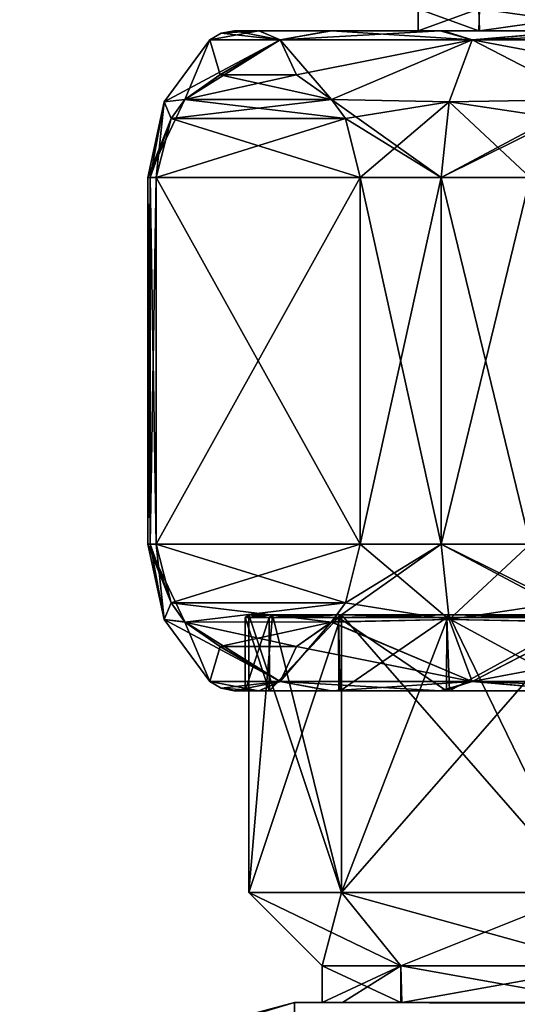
# Model space of a CAD drawing. Header units: metres. Extents: x -106 to 106, y -111 to 81.
# Tile 9 of 29: x -96 to -82, y 21 to 48. Entities that reach past the tile are written whole.
import ezdxf

# ---------------------------------------------------------------- set-up
doc = ezdxf.new("R2010")
doc.units = ezdxf.units.M
doc.layers.add('solid_20_422_013_000', color=7, linetype='CONTINUOUS')

msp = doc.modelspace()

# ---------------------------------------------------------------- linework, layer by layer
at = {"layer": 'solid_20_422_013_000'}
for points in [[(-85.123001, 48.099998), (-85.123001, 47.5), (-83.475441, 47.5, 5.069155)], [(-83.475441, 48.099998, -5.069155), (-83.451599, 47.5, -5.101607), (-85.123001, 47.5)], [(-83.475441, 48.099998, -5.069155), (-85.123001, 47.5), (-85.123001, 48.099998)], [(-83.451599, 48.099998, 5.101607), (-85.123001, 48.099998), (-83.475441, 47.5, 5.069155)], [(-83.451599, 48.099998, 5.101607), (-83.475441, 47.5, 5.069155), (-79.195007, 47.5, 8.189097)], [(-83.475441, 48.099998, -5.069155), (-79.195007, 48.099998, -8.189097), (-83.451599, 47.5, -5.101607)], [(-79.127144, 48.099998, 8.211561), (-83.451599, 48.099998, 5.101607), (-79.195007, 47.5, 8.189097)], [(-79.195007, 48.099998, -8.189097), (-79.127144, 47.5, -8.211561), (-83.451599, 47.5, -5.101607)], [(-89.475082, 47.5, -4.223213), (-88.890388, 47.25, -7.153594), (-90.80719, 47.25)], [(-90.499306, 47.435413), (-89.475082, 47.5, -4.223213), (-90.80719, 47.25)], [(-90.499306, 47.435413), (-90.80719, 47.25), (-88.890388, 47.25, 7.153594)], [(-90.499306, 47.435413), (-88.890388, 47.25, 7.153594), (-90.145752, 47.5)], [(-90.499306, 47.435413), (-90.145752, 47.5), (-89.475082, 47.5, -4.223213)], [(-89.468941, 47.5, 4.24068), (-90.145752, 47.5), (-88.890388, 47.25, 7.153594)], [(-89.468941, 47.5, 4.24068), (-89.475082, 47.5, -4.223213), (-90.145752, 47.5)], [(-89.475082, 47.5, -4.223213), (-87.530716, 47.5, -8.030489), (-88.890388, 47.25, -7.153594)], [(-89.468941, 47.5, 4.24068), (-87.530716, 47.5, -8.030489), (-89.475082, 47.5, -4.223213)], [(-87.49369, 47.5, 8.080476), (-89.468941, 47.5, 4.24068), (-88.890388, 47.25, 7.153594)], [(-87.49369, 47.5, 8.080476), (-87.530716, 47.5, -8.030489), (-89.468941, 47.5, 4.24068)], [(-87.49369, 47.5, 8.080476), (-88.890388, 47.25, 7.153594), (-83.653595, 47.25, 12.390389)], [(-84.525536, 47.5, -11.035474), (-83.653595, 47.25, -12.390389), (-88.890388, 47.25, -7.153594)], [(-87.530716, 47.5, -8.030489), (-84.525536, 47.5, -11.035474), (-88.890388, 47.25, -7.153594)], [(-85.123001, 47.5), (-84.525536, 47.5, -11.035474), (-87.530716, 47.5, -8.030489)], [(-85.123001, 47.5), (-87.530716, 47.5, -8.030489), (-87.49369, 47.5, 8.080476)], [(-84.443619, 47.5, 11.094113), (-87.49369, 47.5, 8.080476), (-83.653595, 47.25, 12.390389)], [(-85.123001, 47.5), (-87.49369, 47.5, 8.080476), (-84.443619, 47.5, 11.094113)], [(-83.451599, 47.5, -5.101607), (-84.525536, 47.5, -11.035474), (-85.123001, 47.5)], [(-83.475441, 47.5, 5.069155), (-85.123001, 47.5), (-84.443619, 47.5, 11.094113)], [(-84.525536, 47.5, -11.035474), (-80.742554, 47.5, -12.96855), (-83.653595, 47.25, -12.390389)], [(-83.451599, 47.5, -5.101607), (-80.742554, 47.5, -12.96855), (-84.525536, 47.5, -11.035474)], [(-80.637421, 47.5, 13.002541), (-84.443619, 47.5, 11.094113), (-83.653595, 47.25, 12.390389)], [(-83.475441, 47.5, 5.069155), (-84.443619, 47.5, 11.094113), (-80.637421, 47.5, 13.002541)], [(-80.637421, 47.5, 13.002541), (-83.653595, 47.25, 12.390389), (-76.5, 47.25, 14.307189)], [(-76.553688, 47.5, -13.645567), (-76.5, 47.25, -14.307189), (-83.653595, 47.25, -12.390389)], [(-80.742554, 47.5, -12.96855), (-76.553688, 47.5, -13.645567), (-83.653595, 47.25, -12.390389)], [(-79.195007, 47.5, 8.189097), (-83.475441, 47.5, 5.069155), (-80.637421, 47.5, 13.002541)], [(-83.451599, 47.5, -5.101607), (-79.127144, 47.5, -8.211561), (-80.742554, 47.5, -12.96855)], [(-90.80719, 47.25), (-92.05719, 45.55719), (-91.492088, 45.626957, 4.032938)], [(-88.890388, 47.25, -7.153594), (-92.05719, 45.55719), (-90.80719, 47.25)], [(-91.492363, 45.626617, -4.032472), (-92.05719, 45.55719), (-88.890388, 47.25, -7.153594)], [(-90.537445, 46.295544, -5.686437), (-91.492363, 45.626617, -4.032472), (-88.890388, 47.25, -7.153594)], [(-90.80719, 47.25), (-91.492088, 45.626957, 4.032938), (-90.532242, 46.297668, 5.695445)], [(-88.890388, 47.25, 7.153594), (-90.80719, 47.25), (-90.532242, 46.297668, 5.695445)], [(-90.537445, 46.295544, -5.686437), (-88.890388, 47.25, -7.153594), (-88.448517, 46.297668, -9.304555)], [(-88.890388, 47.25, 7.153594), (-90.532242, 46.297668, 5.695445), (-88.443321, 46.295544, 9.313563)], [(-88.890388, 47.25, 7.153594), (-88.443321, 46.295544, 9.313563), (-87.488403, 45.626617, 10.967528)], [(-83.653595, 47.25, 12.390389), (-88.890388, 47.25, 7.153594), (-87.488403, 45.626617, 10.967528)], [(-88.890388, 47.25, -7.153594), (-83.653595, 47.25, -12.390389), (-88.448517, 46.297668, -9.304555)], [(-83.653595, 47.25, -12.390389), (-87.48867, 45.626957, -10.967061), (-88.448517, 46.297668, -9.304555)], [(-83.653595, 47.25, -12.390389), (-84.279915, 45.55719, -13.47216), (-87.48867, 45.626957, -10.967061)], [(-84.277275, 45.55719, 13.473681), (-83.653595, 47.25, 12.390389), (-87.488403, 45.626617, 10.967528)], [(-83.653595, 47.25, -12.390389), (-80.50396, 45.626617, -15), (-84.279915, 45.55719, -13.47216)], [(-84.277275, 45.55719, 13.473681), (-80.503418, 45.626957, 15), (-83.653595, 47.25, 12.390389)], [(-78.583717, 46.297668, 15), (-76.5, 47.25, 14.307189), (-83.653595, 47.25, 12.390389)], [(-80.503418, 45.626957, 15), (-78.583717, 46.297668, 15), (-83.653595, 47.25, 12.390389)], [(-83.653595, 47.25, -12.390389), (-76.5, 47.25, -14.307189), (-80.50396, 45.626617, -15)], [(-90.537445, 46.295544, -5.686437), (-87.48867, 45.626957, -10.967061), (-91.492363, 45.626617, -4.032472)], [(-88.443321, 46.295544, 9.313563), (-90.532242, 46.297668, 5.695445), (-91.492088, 45.626957, 4.032938)], [(-87.488403, 45.626617, 10.967528), (-88.443321, 46.295544, 9.313563), (-91.492088, 45.626957, 4.032938)], [(-90.537445, 46.295544, -5.686437), (-88.448517, 46.297668, -9.304555), (-87.48867, 45.626957, -10.967061)], [(-91.492363, 45.626617, -4.032472), (-92.5, 43.5), (-92.05719, 45.55719)], [(-91.868004, 45.104088, -3.381832), (-92.5, 43.5), (-91.492363, 45.626617, -4.032472)], [(-92.05719, 45.55719), (-92.5, 43.5), (-92.443466, 43.5, 1.343836)], [(-92.05719, 45.55719), (-92.443466, 43.5, 1.343836), (-92.274261, 43.5, 2.678175)], [(-92.05719, 45.55719), (-92.274261, 43.5, 2.678175), (-91.868889, 45.102516, 3.380306)], [(-92.05719, 45.55719), (-91.868889, 45.102516, 3.380306), (-91.492088, 45.626957, 4.032938)], [(-87.112755, 45.104088, 11.618168), (-91.492088, 45.626957, 4.032938), (-91.868889, 45.102516, 3.380306)], [(-91.868004, 45.104088, -3.381832), (-87.48867, 45.626957, -10.967061), (-87.111877, 45.102516, -11.619694)], [(-91.868004, 45.104088, -3.381832), (-91.492363, 45.626617, -4.032472), (-87.48867, 45.626957, -10.967061)], [(-87.112755, 45.104088, 11.618168), (-87.488403, 45.626617, 10.967528), (-91.492088, 45.626957, 4.032938)], [(-87.111877, 45.102516, -11.619694), (-87.48867, 45.626957, -10.967061), (-84.279915, 45.55719, -13.47216)], [(-84.5, 43.5, 13.856406), (-87.488403, 45.626617, 10.967528), (-87.112755, 45.104088, 11.618168)], [(-84.277275, 45.55719, 13.473681), (-87.488403, 45.626617, 10.967528), (-84.5, 43.5, 13.856406)], [(-87.111877, 45.102516, -11.619694), (-84.279915, 45.55719, -13.47216), (-86.706497, 43.5, -12.321825)], [(-84.279915, 45.55719, -13.47216), (-84.5, 43.5, -13.856406), (-86.706497, 43.5, -12.321825)], [(-80.50396, 45.626617, -15), (-81.255249, 45.104088, -15), (-84.5, 43.5, -13.856406)], [(-84.279915, 45.55719, -13.47216), (-80.50396, 45.626617, -15), (-84.5, 43.5, -13.856406)], [(-84.277275, 45.55719, 13.473681), (-84.5, 43.5, 13.856406), (-82.067764, 43.5, 15)], [(-81.257011, 45.102516, 15), (-80.503418, 45.626957, 15), (-84.277275, 45.55719, 13.473681)], [(-81.257011, 45.102516, 15), (-84.277275, 45.55719, 13.473681), (-82.067764, 43.5, 15)], [(-91.868004, 45.104088, -3.381832), (-92.443466, 43.5, -1.343836), (-92.5, 43.5)], [(-91.868004, 45.104088, -3.381832), (-92.274261, 43.5, -2.678175), (-92.443466, 43.5, -1.343836)], [(-87.112755, 45.104088, 11.618168), (-91.868889, 45.102516, 3.380306), (-92.274261, 43.5, 2.678175)], [(-86.706497, 43.5, 12.321825), (-87.112755, 45.104088, 11.618168), (-92.274261, 43.5, 2.678175)], [(-91.868004, 45.104088, -3.381832), (-86.706497, 43.5, -12.321825), (-92.274261, 43.5, -2.678175)], [(-91.868004, 45.104088, -3.381832), (-87.111877, 45.102516, -11.619694), (-86.706497, 43.5, -12.321825)], [(-84.5, 43.5, 13.856406), (-87.112755, 45.104088, 11.618168), (-86.706497, 43.5, 12.321825)], [(-81.255249, 45.104088, -15), (-82.067764, 43.5, -15), (-84.5, 43.5, -13.856406)], [(-92.5, 43.5), (-92.5, 33.5), (-92.443466, 33.5, 1.343836)], [(-92.443466, 43.5, -1.343836), (-92.5, 33.5), (-92.5, 43.5)], [(-92.443466, 43.5, -1.343836), (-92.443466, 33.5, -1.343836), (-92.5, 33.5)], [(-92.5, 43.5), (-92.443466, 33.5, 1.343836), (-92.443466, 43.5, 1.343836)], [(-92.443466, 43.5, 1.343836), (-92.443466, 33.5, 1.343836), (-92.274261, 33.5, 2.678175)], [(-92.443466, 43.5, 1.343836), (-92.274261, 33.5, 2.678175), (-92.274261, 43.5, 2.678175)], [(-92.274261, 43.5, -2.678175), (-92.274261, 33.5, -2.678175), (-92.443466, 33.5, -1.343836)], [(-92.443466, 43.5, -1.343836), (-92.274261, 43.5, -2.678175), (-92.443466, 33.5, -1.343836)], [(-86.706497, 43.5, 12.321825), (-92.274261, 33.5, 2.678175), (-86.706497, 33.5, 12.321825)], [(-86.706497, 43.5, 12.321825), (-92.274261, 43.5, 2.678175), (-92.274261, 33.5, 2.678175)], [(-86.706497, 33.5, -12.321825), (-92.274261, 33.5, -2.678175), (-92.274261, 43.5, -2.678175)], [(-86.706497, 33.5, -12.321825), (-92.274261, 43.5, -2.678175), (-86.706497, 43.5, -12.321825)], [(-86.706497, 43.5, 12.321825), (-86.706497, 33.5, 12.321825), (-84.5, 33.5, 13.856406)], [(-84.5, 43.5, 13.856406), (-86.706497, 43.5, 12.321825), (-84.5, 33.5, 13.856406)], [(-86.706497, 33.5, -12.321825), (-86.706497, 43.5, -12.321825), (-84.5, 43.5, -13.856406)], [(-84.5, 33.5, -13.856406), (-86.706497, 33.5, -12.321825), (-84.5, 43.5, -13.856406)], [(-84.5, 43.5, 13.856406), (-84.5, 33.5, 13.856406), (-82.067764, 33.5, 15)], [(-82.067764, 43.5, 15), (-84.5, 43.5, 13.856406), (-82.067764, 33.5, 15)], [(-84.5, 33.5, -13.856406), (-84.5, 43.5, -13.856406), (-82.067764, 43.5, -15)], [(-84.5, 33.5, -13.856406), (-82.067764, 43.5, -15), (-82.067764, 33.5, -15)], [(-92.5, 33.5), (-92.05719, 31.44281), (-91.492363, 31.373384, 4.032472)], [(-92.443466, 33.5, -1.343836), (-92.05719, 31.44281), (-92.5, 33.5)], [(-92.5, 33.5), (-91.492363, 31.373384, 4.032472), (-91.868004, 31.895912, 3.381832)], [(-92.443466, 33.5, 1.343836), (-92.5, 33.5), (-91.868004, 31.895912, 3.381832)], [(-92.274261, 33.5, -2.678175), (-92.05719, 31.44281), (-92.443466, 33.5, -1.343836)], [(-92.274261, 33.5, 2.678175), (-92.443466, 33.5, 1.343836), (-91.868004, 31.895912, 3.381832)], [(-92.274261, 33.5, 2.678175), (-91.868004, 31.895912, 3.381832), (-86.706497, 33.5, 12.321825)], [(-91.868889, 31.897486, -3.380306), (-92.05719, 31.44281), (-92.274261, 33.5, -2.678175)], [(-87.112755, 31.895912, -11.618168), (-91.868889, 31.897486, -3.380306), (-92.274261, 33.5, -2.678175)], [(-86.706497, 33.5, -12.321825), (-87.112755, 31.895912, -11.618168), (-92.274261, 33.5, -2.678175)], [(-91.868004, 31.895912, 3.381832), (-87.111877, 31.897486, 11.619694), (-86.706497, 33.5, 12.321825)], [(-84.5, 33.5, -13.856406), (-87.488403, 31.373384, -10.967528), (-87.112755, 31.895912, -11.618168)], [(-84.5, 33.5, -13.856406), (-84.277275, 31.44281, -13.473681), (-87.488403, 31.373384, -10.967528)], [(-84.5, 33.5, -13.856406), (-87.112755, 31.895912, -11.618168), (-86.706497, 33.5, -12.321825)], [(-87.111877, 31.897486, 11.619694), (-84.279915, 31.44281, 13.47216), (-86.706497, 33.5, 12.321825)], [(-84.279915, 31.44281, 13.47216), (-84.5, 33.5, 13.856406), (-86.706497, 33.5, 12.321825)], [(-81.255249, 31.895912, 15), (-82.067764, 33.5, 15), (-84.5, 33.5, 13.856406)], [(-80.50396, 31.373384, 15), (-81.255249, 31.895912, 15), (-84.5, 33.5, 13.856406)], [(-84.279915, 31.44281, 13.47216), (-80.50396, 31.373384, 15), (-84.5, 33.5, 13.856406)], [(-84.5, 33.5, -13.856406), (-82.067764, 33.5, -15), (-84.277275, 31.44281, -13.473681)], [(-82.067764, 33.5, -15), (-81.257011, 31.897486, -15), (-84.277275, 31.44281, -13.473681)], [(-91.492088, 31.373043, -4.032938), (-92.05719, 31.44281), (-91.868889, 31.897486, -3.380306)], [(-87.112755, 31.895912, -11.618168), (-91.492088, 31.373043, -4.032938), (-91.868889, 31.897486, -3.380306)], [(-91.868004, 31.895912, 3.381832), (-87.48867, 31.373043, 10.967061), (-87.111877, 31.897486, 11.619694)], [(-91.868004, 31.895912, 3.381832), (-91.492363, 31.373384, 4.032472), (-87.48867, 31.373043, 10.967061)], [(-87.112755, 31.895912, -11.618168), (-87.488403, 31.373384, -10.967528), (-91.492088, 31.373043, -4.032938)], [(-87.111877, 31.897486, 11.619694), (-87.48867, 31.373043, 10.967061), (-84.279915, 31.44281, 13.47216)], [(-81.257011, 31.897486, -15), (-80.503418, 31.373043, -15), (-84.277275, 31.44281, -13.473681)], [(-92.05719, 31.44281), (-90.80719, 29.75), (-88.890388, 29.75, 7.153594)], [(-91.492088, 31.373043, -4.032938), (-90.80719, 29.75), (-92.05719, 31.44281)], [(-91.492363, 31.373384, 4.032472), (-92.05719, 31.44281), (-88.890388, 29.75, 7.153594)], [(-89.849998, 31.5), (-89.75, 31.570021), (-89.101501, 31.570021, 4.094475)], [(-89.196602, 31.5, -4.125377), (-89.75, 31.570021), (-89.849998, 31.5)], [(-89.196602, 31.5, 4.125377), (-89.849998, 31.5), (-89.101501, 31.570021, 4.094475)], [(-89.849998, 29.5), (-89.849998, 31.5), (-89.196602, 31.5, 4.125377)], [(-89.193871, 29.5, -4.131681), (-89.196602, 31.5, -4.125377), (-89.849998, 31.5)], [(-89.849998, 29.5), (-89.193871, 29.5, -4.131681), (-89.849998, 31.5)], [(-89.187859, 29.5, 4.148769), (-89.849998, 29.5), (-89.196602, 31.5, 4.125377)], [(-87.219475, 31.570021, -7.788155), (-87.219475, 24, -7.788155), (-89.75, 24)], [(-89.75, 31.570021), (-89.75, 24), (-87.219475, 24, 7.788155)], [(-89.101501, 31.570021, -4.094475), (-89.75, 24), (-89.75, 31.570021)], [(-87.219475, 31.570021, -7.788155), (-89.75, 24), (-89.101501, 31.570021, -4.094475)], [(-89.101501, 31.570021, 4.094475), (-89.75, 31.570021), (-87.219475, 24, 7.788155)], [(-89.196602, 31.5, -4.125377), (-89.101501, 31.570021, -4.094475), (-89.75, 31.570021)], [(-89.196602, 31.5, 4.125377), (-89.101501, 31.570021, 4.094475), (-87.219475, 31.570021, 7.788155)], [(-87.300377, 31.5, 7.846933), (-89.196602, 31.5, 4.125377), (-87.219475, 31.570021, 7.788155)], [(-89.196602, 31.5, -4.125377), (-87.300377, 31.5, -7.846933), (-89.101501, 31.570021, -4.094475)], [(-89.187859, 29.5, 4.148769), (-89.196602, 31.5, 4.125377), (-87.300377, 31.5, 7.846933)], [(-89.193871, 29.5, -4.131681), (-87.300377, 31.5, -7.846933), (-89.196602, 31.5, -4.125377)], [(-89.193871, 29.5, -4.131681), (-87.291649, 29.5, -7.85644), (-87.300377, 31.5, -7.846933)], [(-87.255417, 29.5, 7.905343), (-89.187859, 29.5, 4.148769), (-87.300377, 31.5, 7.846933)], [(-87.219475, 31.570021, 7.788155), (-89.101501, 31.570021, 4.094475), (-87.219475, 24, 7.788155)], [(-87.300377, 31.5, -7.846933), (-87.219475, 31.570021, -7.788155), (-89.101501, 31.570021, -4.094475)], [(-87.48867, 31.373043, 10.967061), (-83.653595, 29.75, 12.390389), (-84.279915, 31.44281, 13.47216)], [(-84.277275, 31.44281, -13.473681), (-83.653595, 29.75, -12.390389), (-87.488403, 31.373384, -10.967528)], [(-87.300377, 31.5, 7.846933), (-87.219475, 31.570021, 7.788155), (-84.288155, 31.570021, 10.719475)], [(-84.346931, 31.5, 10.800377), (-87.300377, 31.5, 7.846933), (-84.288155, 31.570021, 10.719475)], [(-87.300377, 31.5, -7.846933), (-84.346931, 31.5, -10.800377), (-87.219475, 31.570021, -7.788155)], [(-87.255417, 29.5, 7.905343), (-87.300377, 31.5, 7.846933), (-84.346931, 31.5, 10.800377)], [(-84.351601, 29.5, -10.796296), (-84.346931, 31.5, -10.800377), (-87.300377, 31.5, -7.846933)], [(-87.291649, 29.5, -7.85644), (-84.351601, 29.5, -10.796296), (-87.300377, 31.5, -7.846933)], [(-84.271454, 29.5, 10.853664), (-87.255417, 29.5, 7.905343), (-84.346931, 31.5, 10.800377)], [(-80.594475, 31.570021, -12.601499), (-80.594475, 24, -12.601499), (-87.219475, 24, -7.788155)], [(-84.288155, 31.570021, -10.719475), (-87.219475, 24, -7.788155), (-87.219475, 31.570021, -7.788155)], [(-80.594475, 31.570021, -12.601499), (-87.219475, 24, -7.788155), (-84.288155, 31.570021, -10.719475)], [(-87.219475, 31.570021, 7.788155), (-87.219475, 24, 7.788155), (-80.594475, 24, 12.601499)], [(-84.288155, 31.570021, 10.719475), (-87.219475, 31.570021, 7.788155), (-80.594475, 24, 12.601499)], [(-84.346931, 31.5, -10.800377), (-84.288155, 31.570021, -10.719475), (-87.219475, 31.570021, -7.788155)], [(-84.351601, 29.5, -10.796296), (-80.650604, 29.5, -12.687476), (-84.346931, 31.5, -10.800377)], [(-84.346931, 31.5, 10.800377), (-84.288155, 31.570021, 10.719475), (-80.594475, 31.570021, 12.601499)], [(-80.625374, 31.5, 12.696605), (-84.346931, 31.5, 10.800377), (-80.594475, 31.570021, 12.601499)], [(-84.346931, 31.5, -10.800377), (-80.625374, 31.5, -12.696605), (-84.288155, 31.570021, -10.719475)], [(-84.271454, 29.5, 10.853664), (-84.346931, 31.5, 10.800377), (-80.625374, 31.5, 12.696605)], [(-80.650604, 29.5, -12.687476), (-80.625374, 31.5, -12.696605), (-84.346931, 31.5, -10.800377)], [(-80.594475, 31.570021, 12.601499), (-84.288155, 31.570021, 10.719475), (-80.594475, 24, 12.601499)], [(-80.625374, 31.5, -12.696605), (-80.594475, 31.570021, -12.601499), (-84.288155, 31.570021, -10.719475)], [(-84.279915, 31.44281, 13.47216), (-83.653595, 29.75, 12.390389), (-80.50396, 31.373384, 15)], [(-84.277275, 31.44281, -13.473681), (-80.503418, 31.373043, -15), (-83.653595, 29.75, -12.390389)], [(-80.547745, 29.5, 12.72073), (-84.271454, 29.5, 10.853664), (-80.625374, 31.5, 12.696605)], [(-90.537445, 30.704458, 5.686437), (-91.492363, 31.373384, 4.032472), (-88.890388, 29.75, 7.153594)], [(-90.537445, 30.704458, 5.686437), (-87.48867, 31.373043, 10.967061), (-91.492363, 31.373384, 4.032472)], [(-87.488403, 31.373384, -10.967528), (-88.443321, 30.704458, -9.313563), (-91.492088, 31.373043, -4.032938)], [(-90.532242, 30.702332, -5.695445), (-90.80719, 29.75), (-91.492088, 31.373043, -4.032938)], [(-88.443321, 30.704458, -9.313563), (-90.532242, 30.702332, -5.695445), (-91.492088, 31.373043, -4.032938)], [(-90.537445, 30.704458, 5.686437), (-88.448517, 30.702332, 9.304555), (-87.48867, 31.373043, 10.967061)], [(-87.488403, 31.373384, -10.967528), (-83.653595, 29.75, -12.390389), (-88.890388, 29.75, -7.153594)], [(-87.488403, 31.373384, -10.967528), (-88.890388, 29.75, -7.153594), (-88.443321, 30.704458, -9.313563)], [(-88.448517, 30.702332, 9.304555), (-83.653595, 29.75, 12.390389), (-87.48867, 31.373043, 10.967061)], [(-80.50396, 31.373384, 15), (-83.653595, 29.75, 12.390389), (-76.5, 29.75, 14.307189)], [(-80.503418, 31.373043, -15), (-78.583717, 30.702332, -15), (-83.653595, 29.75, -12.390389)], [(-90.532242, 30.702332, -5.695445), (-88.890388, 29.75, -7.153594), (-90.80719, 29.75)], [(-90.537445, 30.704458, 5.686437), (-88.890388, 29.75, 7.153594), (-88.448517, 30.702332, 9.304555)], [(-88.443321, 30.704458, -9.313563), (-88.890388, 29.75, -7.153594), (-90.532242, 30.702332, -5.695445)], [(-88.448517, 30.702332, 9.304555), (-88.890388, 29.75, 7.153594), (-83.653595, 29.75, 12.390389)], [(-78.583717, 30.702332, -15), (-76.5, 29.75, -14.307189), (-83.653595, 29.75, -12.390389)], [(-90.499306, 29.564585), (-89.475082, 29.5, 4.223213), (-90.80719, 29.75)], [(-88.890388, 29.75, 7.153594), (-90.80719, 29.75), (-89.475082, 29.5, 4.223213)], [(-90.499306, 29.564585), (-90.80719, 29.75), (-88.890388, 29.75, -7.153594)], [(-90.499306, 29.564585), (-88.890388, 29.75, -7.153594), (-90.145752, 29.5)], [(-90.499306, 29.564585), (-90.145752, 29.5), (-89.475082, 29.5, 4.223213)], [(-88.890388, 29.75, -7.153594), (-89.468941, 29.5, -4.24068), (-90.145752, 29.5)], [(-88.890388, 29.75, 7.153594), (-89.475082, 29.5, 4.223213), (-87.530716, 29.5, 8.030489)], [(-88.890388, 29.75, -7.153594), (-87.49369, 29.5, -8.080476), (-89.468941, 29.5, -4.24068)], [(-88.890388, 29.75, -7.153594), (-83.653595, 29.75, -12.390389), (-87.49369, 29.5, -8.080476)], [(-88.890388, 29.75, 7.153594), (-87.530716, 29.5, 8.030489), (-84.525536, 29.5, 11.035474)], [(-83.653595, 29.75, 12.390389), (-88.890388, 29.75, 7.153594), (-84.525536, 29.5, 11.035474)], [(-83.653595, 29.75, -12.390389), (-84.443619, 29.5, -11.094113), (-87.49369, 29.5, -8.080476)], [(-83.653595, 29.75, 12.390389), (-84.525536, 29.5, 11.035474), (-80.742554, 29.5, 12.96855)], [(-83.653595, 29.75, -12.390389), (-80.637421, 29.5, -13.002541), (-84.443619, 29.5, -11.094113)], [(-83.653595, 29.75, -12.390389), (-76.5, 29.75, -14.307189), (-80.637421, 29.5, -13.002541)], [(-83.653595, 29.75, 12.390389), (-80.742554, 29.5, 12.96855), (-76.553688, 29.5, 13.645567)], [(-76.5, 29.75, 14.307189), (-83.653595, 29.75, 12.390389), (-76.553688, 29.5, 13.645567)], [(-90.145752, 29.5), (-89.468941, 29.5, -4.24068), (-89.849998, 29.5)], [(-89.475082, 29.5, 4.223213), (-90.145752, 29.5), (-89.849998, 29.5)], [(-89.468941, 29.5, -4.24068), (-89.193871, 29.5, -4.131681), (-89.849998, 29.5)], [(-89.475082, 29.5, 4.223213), (-89.849998, 29.5), (-89.187859, 29.5, 4.148769)], [(-87.530716, 29.5, 8.030489), (-89.475082, 29.5, 4.223213), (-89.187859, 29.5, 4.148769)], [(-89.468941, 29.5, -4.24068), (-87.49369, 29.5, -8.080476), (-89.193871, 29.5, -4.131681)], [(-87.49369, 29.5, -8.080476), (-87.291649, 29.5, -7.85644), (-89.193871, 29.5, -4.131681)], [(-87.530716, 29.5, 8.030489), (-89.187859, 29.5, 4.148769), (-87.255417, 29.5, 7.905343)], [(-84.525536, 29.5, 11.035474), (-87.530716, 29.5, 8.030489), (-87.255417, 29.5, 7.905343)], [(-87.49369, 29.5, -8.080476), (-84.443619, 29.5, -11.094113), (-87.291649, 29.5, -7.85644)], [(-84.443619, 29.5, -11.094113), (-84.351601, 29.5, -10.796296), (-87.291649, 29.5, -7.85644)], [(-84.525536, 29.5, 11.035474), (-87.255417, 29.5, 7.905343), (-84.271454, 29.5, 10.853664)], [(-80.742554, 29.5, 12.96855), (-84.525536, 29.5, 11.035474), (-84.271454, 29.5, 10.853664)], [(-84.443619, 29.5, -11.094113), (-80.637421, 29.5, -13.002541), (-84.351601, 29.5, -10.796296)], [(-80.637421, 29.5, -13.002541), (-80.650604, 29.5, -12.687476), (-84.351601, 29.5, -10.796296)], [(-80.742554, 29.5, 12.96855), (-84.271454, 29.5, 10.853664), (-80.547745, 29.5, 12.72073)], [(-89.75, 24), (-87.75, 22), (-85.60144, 22, 6.612584)], [(-87.219475, 24, -7.788155), (-87.75, 22), (-89.75, 24)], [(-87.219475, 24, 7.788155), (-89.75, 24), (-85.60144, 22, 6.612584)], [(-87.219475, 24, -7.788155), (-85.60144, 22, -6.612584), (-87.75, 22)], [(-87.219475, 24, 7.788155), (-85.60144, 22, 6.612584), (-79.97644, 22, 10.699386)], [(-80.594475, 24, 12.601499), (-87.219475, 24, 7.788155), (-79.97644, 22, 10.699386)], [(-87.219475, 24, -7.788155), (-80.594475, 24, -12.601499), (-85.60144, 22, -6.612584)], [(-80.594475, 24, -12.601499), (-79.97644, 22, -10.699386), (-85.60144, 22, -6.612584)], [(-87.75, 22), (-87.75, 21), (-85.60051, 21, 6.613475)], [(-85.60144, 22, -6.612584), (-87.191338, 21, -3.499948), (-87.75, 21)], [(-85.60144, 22, -6.612584), (-87.75, 21), (-87.75, 22)], [(-85.60144, 22, 6.612584), (-87.75, 22), (-85.60051, 21, 6.613475)], [(-85.60144, 22, -6.612584), (-85.569405, 21, -6.655813), (-87.191338, 21, -3.499948)], [(-85.60144, 22, 6.612584), (-85.60051, 21, 6.613475), (-80.016037, 21, 10.683908)], [(-79.97644, 22, 10.699386), (-85.60144, 22, 6.612584), (-80.016037, 21, 10.683908)], [(-85.60144, 22, -6.612584), (-79.97644, 22, -10.699386), (-85.569405, 21, -6.655813)], [(-79.97644, 22, -10.699386), (-79.927505, 21, -10.713217), (-85.569405, 21, -6.655813)], [(-96, 18.990381, -17.5), (-88.5, 21, 17.5), (-88.5, 21, -17.5)], [(-96, 18.990381, 17.5), (-88.5, 20.560659, 18.560659), (-88.5, 21, 17.5)], [(-96, 18.990381, 17.5), (-88.5, 21, 17.5), (-96, 18.990381, -17.5)], [(-96, 18.990381, -17.5), (-88.5, 21, -17.5), (-94.817635, 19.118702, -18.560659)], [(-94.817635, 19.118702, -18.560659), (-88.5, 21, -17.5), (-88.5, 20.560659, -18.560659)], [(-80.016037, 21, 10.683908), (-88.5, 21, 17.5), (-0.000001, 21, 17.5)], [(-88.5, 20.560659, 18.560659), (-0.000001, 21, 17.5), (-88.5, 21, 17.5)], [(-72.983963, 21, -10.683908), (-0.000001, 21, 17.5), (-88.5, 21, -17.5)], [(65.25, 21), (-88.5, 21, -17.5), (-0.000001, 21, 17.5)], [(-88.5, 20.560659, 18.560659), (-4.421886, 20.893482, 18.055166), (-0.000001, 21, 17.5)], [(-87.75, 21), (-88.5, 21, -17.5), (-88.5, 21, 17.5)], [(-85.60051, 21, 6.613475), (-87.75, 21), (-88.5, 21, 17.5)], [(-80.016037, 21, 10.683908), (-85.60051, 21, 6.613475), (-88.5, 21, 17.5)], [(80.016037, 21, -10.683908), (88.5, 21, -17.5), (-88.5, 21, -17.5)], [(88.5, 20.560659, -18.560659), (-88.5, 21, -17.5), (88.5, 21, -17.5)], [(-87.191338, 21, -3.499948), (-88.5, 21, -17.5), (-87.75, 21)], [(-79.927505, 21, -10.713217), (-72.983963, 21, -10.683908), (-88.5, 21, -17.5)], [(-85.569405, 21, -6.655813), (-79.927505, 21, -10.713217), (-88.5, 21, -17.5)], [(-87.191338, 21, -3.499948), (-85.569405, 21, -6.655813), (-88.5, 21, -17.5)], [(65.808662, 21, -3.499948), (-88.5, 21, -17.5), (65.25, 21)], [(73.072495, 21, -10.713217), (80.016037, 21, -10.683908), (-88.5, 21, -17.5)], [(67.430595, 21, -6.655813), (73.072495, 21, -10.713217), (-88.5, 21, -17.5)], [(65.808662, 21, -3.499948), (67.430595, 21, -6.655813), (-88.5, 21, -17.5)], [(-88.5, 20.560659, -18.560659), (-88.5, 21, -17.5), (88.5, 20.560659, -18.560659)]]:
    msp.add_3dface(points, dxfattribs=at)

doc.saveas('drawing.dxf')
